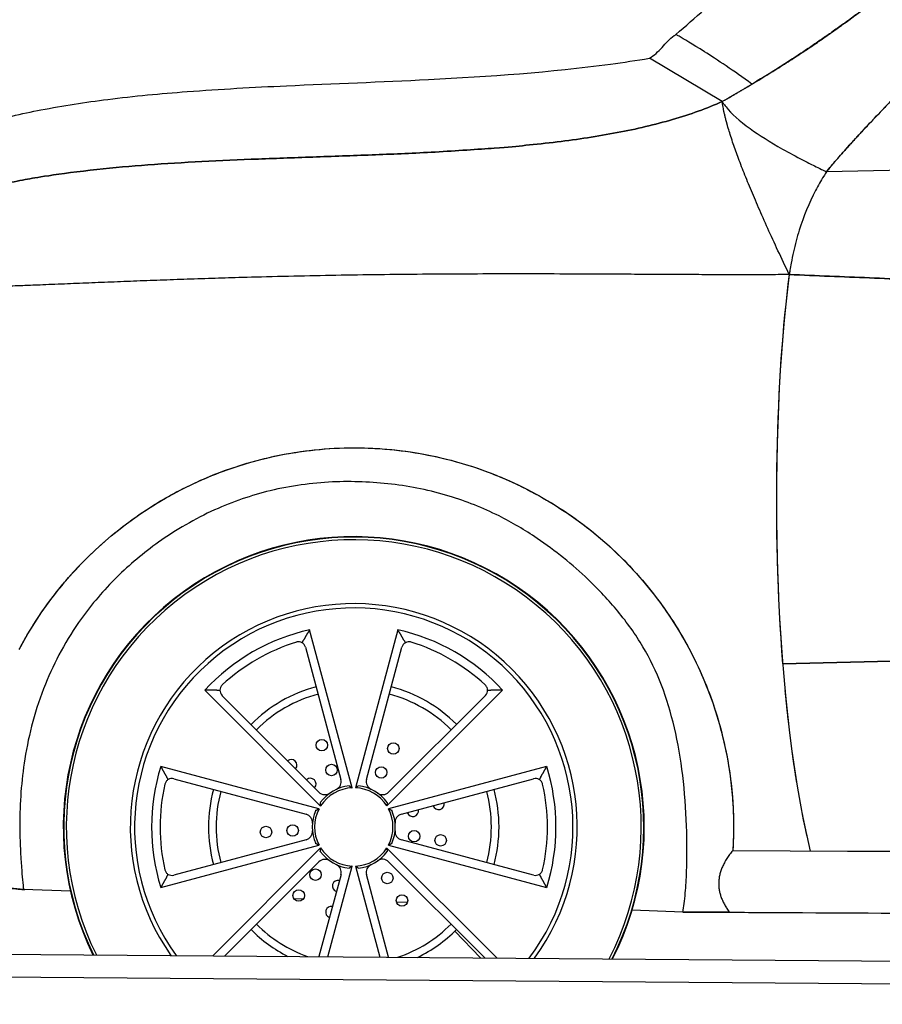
# Model space of a CAD drawing. Header units: millimetres. Extents: x -411 to 6777, y 0 to 7177.
# Tile 5 of 17: x 888 to 2017, y 2768 to 4057. Entities that reach past the tile are written whole.
import ezdxf

# ---------------------------------------------------------------- set-up
doc = ezdxf.new("R2010")
doc.units = ezdxf.units.MM
doc.layers.add('car', color=10, linetype='Continuous', lineweight=25)
doc.layers.add('Plattform', color=7, linetype='Continuous', lineweight=25)

# ---------------------------------------------------------------- blocks, each defined once
blk = doc.blocks.new('Palette EG Gl550')
at = {"layer": 'Plattform'}
for p, q in [((429.5, 2837), (5467.3, 2798)), ((5462.1, 2768), (434.2, 2807))]:
    blk.add_line(p, q, dxfattribs=at)
blk = doc.blocks.new('Car_210')
at = {"layer": 'car'}
for p, q in [((1776.7, 3963.5), (1681, 4019.4)), ((1776.7, 3963.5), (1681, 4019.4)), ((3047.4, 3903.8), (1913.7, 3872.6)), ((2078.4, 3877.2), (1913.7, 3872.6)), ((1299.5, 3061.5), (1242.4, 3268)), ((1357.6, 3268.9), (1303.8, 3061.5)), ((3021.3, 3265.2), (1861.4, 3228.1)), ((1861.4, 3228.1), (3021.3, 3265.2)), ((862.7, 3239.4), (863.3, 3240.5)), ((1237.2, 3245.1), (1284.9, 3072.5)), ((1318.3, 3072.7), (1363.3, 3246.1)), ((1105.9, 3187.7), (1258.5, 3037.4)), ((1345.1, 3038.1), (1495.4, 3190.8)), ((1473, 3183.9), (1347.3, 3056.3)), ((1256.1, 3055.5), (1128.4, 3181.2)), ((1256.4, 3033.7), (1049.1, 3087.5)), ((1553.8, 3091.4), (1347.3, 3034.4)), ((1066.2, 3071.5), (1239.6, 3026.5)), ((1364.2, 3027.5), (1536.9, 3075.2)), ((1239.9, 2993.1), (1067.2, 2945.4)), ((1537.9, 2949.1), (1364.5, 2994.1)), ((1050.3, 2929.1), (1256.8, 2986.2)), ((1259, 2982.5), (1119, 2840.3)), ((1490.7, 2840.3), (1345.6, 2983.1)), ((1347.7, 2986.9), (1555, 2933.1)), ((1798.1, 2983.3), (3547.9, 2986)), ((3068.1, 2985.3), (1899.9, 2983.4)), ((1134.7, 2840.3), (1256.8, 2964.3)), ((1348, 2965), (1474.7, 2840.3)), ((1269.5, 2840.3), (1300.3, 2959)), ((1304.6, 2959.1), (1337.4, 2840.3)), ((1285.9, 2947.9), (1257.9, 2840.3)), ((1349, 2840.3), (1319.2, 2948.1)), ((870.8, 2925), (870.8, 2925)), ((932.1, 2923.4), (870.8, 2925)), ((1236.7, 2915.4), (1224.7, 2915.7)), ((1372.9, 2911.8), (1358.8, 2912.2)), ((1733.4, 2902.3), (1666.9, 2904.1)), ((1794.6, 2902.5), (3522.8, 2906.7)), ((1469.4, 2840.3), (1435.4, 2874.9))]:
    blk.add_line(p, q, dxfattribs=at)
for centre in [(1259.5, 3117.1), (1353, 3113.4), (1272.4, 3084.6), (1337.5, 3082), (1187.3, 3002.8), (1222.2, 3005.1), (1381.2, 2998.8), (1415.9, 2993.7), (1252.5, 2947.5), (1346.5, 2943.8), (1230.8, 2920), (1365.9, 2914.6)]:
    blk.add_circle(centre, 7.5, dxfattribs=at)
for centre, radius, start, end in [((1302.1, 3010.3), 380, 333.4229, 206.5781), ((1302.1, 3010.3), 379.4, 333.3784, 206.6226), ((1302.1, 3010.3), 376, 333.1176, 206.8834), ((1302.1, 3010.3), 292.3, 324.4351, 215.5659), ((1302.1, 3010.3), 292.3, 324.4351, 215.5659), ((1302.1, 3010.3), 286.7, 323.6326, 216.3684), ((1302.1, 3010.3), 264.5, 103.0252, 137.8685), ((1302.1, 3010.3), 264.5, 43.0252, 77.8685), ((1302.1, 3010.3), 253.3, 107.6797, 133.214), ((1228, 3242.6), 9.5, 15.4469, 61.1664), ((1372.5, 3243.7), 9.5, 119.7273, 165.4469), ((1302.1, 3010.3), 253.3, 47.6797, 73.214), ((1135.1, 3188), 9.5, 179.7273, 225.4469), ((1302.1, 3010.3), 190, 105.4469, 135.4469), ((1302.1, 3010.3), 180, 105.4469, 135.4469), ((1302.1, 3010.3), 180, 45.4469, 75.4469), ((1302.1, 3010.3), 190, 45.4469, 75.4469), ((1466.2, 3190.6), 9.5, 315.4469, 1.1664), ((1219.7, 3090.6), 7.5, 319.7862, 131.1075), ((1302.1, 3010.3), 264.5, 163.0252, 197.8685), ((1302.1, 3010.3), 264.5, 343.0252, 17.8685), ((1063.8, 3062.3), 9.5, 75.4469, 121.1664), ((1244.8, 3066.1), 7.5, 318.464, 132.4297), ((1274.1, 3069.5), 11.2, 295.2772, 15.4469), ((1329.1, 3069.9), 11.2, 165.4469, 245.6165), ((1539.4, 3066), 9.5, 59.7273, 105.4469), ((1302.1, 3010.3), 253.3, 347.6797, 13.214), ((1302.1, 3010.3), 253.3, 167.6797, 193.214), ((1302.1, 3010.3), 190, 165.4469, 195.4469), ((1302.1, 3010.3), 180, 165.4469, 195.4469), ((1263.9, 3063.5), 11.2, 225.4469, 305.6165), ((1302.1, 3010.3), 54.3, 96.7841, 144.1097), ((1302.1, 3010.3), 51.3, 92.8596, 148.0341), ((1302.1, 3010.3), 51.3, 32.8596, 88.0341), ((1302.1, 3010.3), 54.3, 36.7841, 84.1097), ((1339.3, 3064.1), 11.2, 235.2772, 315.4469), ((1302.1, 3010.3), 180, 345.4469, 15.4469), ((1302.1, 3010.3), 190, 345.4469, 15.4469), ((1412.8, 3041.5), 7.5, 199.7862, 11.1075), ((1302.1, 3010.3), 54.3, 156.7841, 204.1097), ((1302.1, 3010.3), 51.3, 152.8596, 208.0341), ((1302.1, 3010.3), 51.3, 332.8596, 28.0341), ((1302.1, 3010.3), 54.3, 336.7841, 24.1097), ((1379.1, 3032), 7.5, 198.464, 12.4297), ((1236.8, 3015.7), 11.2, 355.2772, 75.4469), ((1367.2, 3016.7), 11.2, 105.4469, 185.6165), ((1236.9, 3003.9), 11.2, 285.4469, 5.6165), ((1367.3, 3004.9), 11.2, 175.2772, 255.4469), ((1302.1, 3010.3), 54.3, 216.7841, 264.1097), ((1302.1, 3010.3), 51.3, 212.8596, 268.0341), ((1302.1, 3010.3), 51.3, 272.8596, 328.0341), ((1302.1, 3010.3), 54.3, 276.7841, 324.1097), ((1264.8, 2956.5), 11.2, 55.2772, 135.4469), ((1340.2, 2957.1), 11.2, 45.4469, 125.6165), ((1275, 2950.7), 11.2, 345.4469, 65.6165), ((1330, 2951.1), 11.2, 115.2772, 195.4469), ((1064.7, 2954.6), 9.5, 239.7273, 285.4469), ((1282.3, 2932.8), 7.5, 78.464, 252.4297), ((1540.3, 2958.3), 9.5, 255.4469, 301.1664), ((1273.7, 2898.8), 7.5, 79.7862, 251.1075), ((1259.5, 2903.5), 7.5, 337.8665, 346.1335), ((1353, 2907.2), 7.5, 25.8665, 34.1335), ((1302.1, 3010.3), 190, 225.4469, 243.4856), ((1302.1, 3010.3), 180, 225.4469, 250.8274), ((1302.1, 3010.3), 180, 289.1736, 315.4469), ((1302.1, 3010.3), 190, 296.5154, 315.4469)]:
    blk.add_arc(centre, radius, start, end, dxfattribs=at)
for points, degree, knots in [([(1715.5, 4050.8), (1740.2, 4073.1), (1765.3, 4095.1), (1836.2, 4155.9), (1882.8, 4194), (1975.9, 4266.4), (2022.5, 4300.8), (2115.3, 4365.7), (2161.4, 4396.2), (2253.3, 4453.5), (2299, 4480.3), (2390, 4530.4), (2435.3, 4553.7), (2492.1, 4581), (2503.1, 4586.1), (2514.2, 4591.2)], 3, [0, 0, 0, 0, 10.000745, 10.000745, 28.029087, 28.029087, 45.39996, 45.39996, 61.987001, 61.987001, 77.873249, 77.873249, 93.144914, 93.144914, 96.792036, 96.792036, 96.792036, 96.792036]), ([(1913.7, 3872.6), (1982.8, 3959), (2233.4, 4202.8), (2354.7, 4333.5), (2616.5, 4491.3), (2942.1, 4575), (3118.9, 4597.4), (3545.7, 4591.7), (3848.8, 4483.1), (4166.8, 4354.7), (4379.5, 4084), (4434.1, 3997.3)], 4, [0, 0, 0, 0, 0, 0.218342, 0.304256, 0.388323, 0.481285, 0.576717, 0.671011, 0.769657, 1, 1, 1, 1, 1]), ([(1776.7, 3963.5), (1924.4, 4049.6), (1986.7, 4110.1), (2220.5, 4285.5), (2404.8, 4430.3), (2531.3, 4505.1), (2616.6, 4544.1), (2670.5, 4562.2), (2681.3, 4565.6)], 4, [0, 0, 0, 0, 0, 0.1645444, 0.2276337, 0.2904721, 0.3537602, 0.3692482, 0.3692482, 0.3692482, 0.3692482, 0.3692482]), ([(2567.5, 4520), (2546.2, 4509.6), (2486.9, 4478.4), (2390, 4418.6), (2226.5, 4290.2), (2005.2, 4124), (1934.8, 4059.4), (1815.4, 3986.6)], 4, [-0.3252889, -0.3252889, -0.3252889, -0.3252889, -0.3252889, -0.2904721, -0.2276337, -0.1645444, -0.0115677, -0.0115677, -0.0115677, -0.0115677, -0.0115677]), ([(1681, 4019.4), (1687.2, 4023.2), (1692.6, 4028.2), (1702.3, 4039.2), (1707.1, 4045), (1713.9, 4049.8), (1714.7, 4050.3), (1715.5, 4050.8)], 3, [0, 0, 0, 0, 2.168459, 2.168459, 4.394431, 4.394431, 4.667317, 4.667317, 4.667317, 4.667317]), ([(1815.4, 3986.6), (1791.3, 4003.9), (1769.7, 4018), (1737, 4038.5), (1725.5, 4045.1), (1718, 4049.4), (1716.8, 4050.1), (1715.7, 4050.7), (1715.5, 4050.8), (1715.5, 4050.8), (1715.5, 4050.8), (1715.5, 4050.8)], 3, [0, 0, 0, 0, 29.138736, 29.138736, 56.652867, 56.652867, 64.759262, 64.759262, 69.364427, 69.364427, 69.811859, 69.811859, 69.811859, 69.811859]), ([(1815.4, 3986.6), (1791.3, 4003.9), (1769.7, 4018), (1737, 4038.5), (1725.5, 4045.1), (1718, 4049.4), (1716.8, 4050.1), (1715.7, 4050.7), (1715.5, 4050.8), (1715.5, 4050.8), (1715.5, 4050.8), (1715.5, 4050.8)], 3, [0, 0, 0, 0, 29.138736, 29.138736, 56.652867, 56.652867, 64.759262, 64.759262, 69.364427, 69.364427, 69.811859, 69.811859, 69.811859, 69.811859]), ([(508.8, 3722), (519.5, 3738.4), (531.4, 3754.2), (557.3, 3784.3), (571.5, 3798.6), (601.5, 3825.1), (617.3, 3837.3), (650.5, 3859.8), (668, 3870.1), (705, 3889.2), (724.6, 3897.9), (766.1, 3914), (788.2, 3921.2), (835.3, 3934.6), (860.4, 3940.6), (914.6, 3951.4), (943.7, 3956.1), (1007.4, 3964.7), (1042.1, 3968.2), (1119.9, 3974.7), (1163.2, 3977.4), (1268.3, 3983), (1330.3, 3985.7), (1471.7, 3994), (1551.3, 4000.2), (1647.2, 4013.8), (1664.1, 4016.5), (1681, 4019.4)], 3, [0.270374, 0.270374, 0.270374, 0.270374, 6.155284, 6.155284, 12.192442, 12.192442, 18.148157, 18.148157, 24.229064, 24.229064, 30.638781, 30.638781, 37.58993, 37.58993, 45.327132, 45.327132, 54.16917, 54.16917, 64.606569, 64.606569, 77.605324, 77.605324, 96.200424, 96.200424, 120.109088, 120.109088, 125.250386, 125.250386, 125.250386, 125.250386]), ([(1776.7, 3963.5), (1777, 3963), (1777.3, 3962.6), (1777.6, 3962.1), (1778.8, 3960.2), (1780.2, 3958.3), (1781.8, 3956.4), (1788.8, 3947.7), (1799.4, 3938.3), (1813.5, 3928.3), (1825.3, 3919.9), (1839.5, 3911.1), (1856.2, 3901.8), (1864.6, 3897.2), (1873.6, 3892.4), (1883.2, 3887.6), (1887.9, 3885.1), (1892.9, 3882.7), (1898, 3880.2), (1901, 3878.7), (1904.1, 3877.2), (1907.2, 3875.7), (1909.2, 3874.8), (1911.1, 3873.9), (1913.1, 3872.9), (1913.3, 3872.8), (1913.5, 3872.7), (1913.7, 3872.6)], 3, [0, 0, 0, 0, 0.019238, 0.019238, 0.019238, 0.093637, 0.093637, 0.093637, 0.432419, 0.432419, 0.432419, 0.71621, 0.71621, 0.71621, 0.858105, 0.858105, 0.858105, 0.929052, 0.929052, 0.929052, 0.971227, 0.971227, 0.971227, 0.997103, 0.997103, 0.997103, 1, 1, 1, 1]), ([(1776.7, 3963.5), (1777, 3963), (1777.3, 3962.6), (1777.6, 3962.1), (1778.8, 3960.2), (1780.2, 3958.3), (1781.8, 3956.4), (1788.8, 3947.7), (1799.4, 3938.3), (1813.5, 3928.3), (1825.3, 3919.9), (1839.5, 3911.1), (1856.2, 3901.8), (1864.6, 3897.2), (1873.6, 3892.4), (1883.2, 3887.6), (1887.9, 3885.1), (1892.9, 3882.7), (1898, 3880.2), (1901, 3878.7), (1904.1, 3877.2), (1907.2, 3875.7), (1909.2, 3874.8), (1911.1, 3873.9), (1913.1, 3872.9), (1913.3, 3872.8), (1913.5, 3872.7), (1913.7, 3872.6)], 3, [0, 0, 0, 0, 0.019238, 0.019238, 0.019238, 0.093637, 0.093637, 0.093637, 0.432419, 0.432419, 0.432419, 0.71621, 0.71621, 0.71621, 0.858105, 0.858105, 0.858105, 0.929052, 0.929052, 0.929052, 0.971227, 0.971227, 0.971227, 0.997103, 0.997103, 0.997103, 1, 1, 1, 1]), ([(1913.7, 3872.6), (1912.5, 3870.7), (1911.3, 3868.8), (1910.2, 3866.9), (1906.4, 3860.7), (1902.9, 3854.4), (1899.6, 3848), (1891.3, 3831.6), (1884.3, 3814.2), (1878.7, 3795.8), (1875.9, 3786.6), (1873.5, 3777.2), (1871.4, 3767.5), (1870.3, 3762.6), (1869.3, 3757.7), (1868.5, 3752.8), (1867.9, 3749.6), (1867.4, 3746.4), (1866.9, 3743.2), (1866.6, 3741.3), (1866.4, 3739.5), (1866.1, 3737.7)], 3, [-1, -1, -1, -1, -0.950775, -0.950775, -0.950775, -0.794395, -0.794395, -0.794395, -0.397197, -0.397197, -0.397197, -0.198599, -0.198599, -0.198599, -0.099299, -0.099299, -0.099299, -0.035932, -0.035932, -0.035932, 0, 0, 0, 0]), ([(1913.7, 3872.6), (1912.5, 3870.7), (1911.3, 3868.8), (1910.2, 3866.9), (1906.4, 3860.7), (1902.9, 3854.4), (1899.6, 3848), (1891.3, 3831.6), (1884.3, 3814.2), (1878.7, 3795.8), (1875.9, 3786.6), (1873.5, 3777.2), (1871.4, 3767.5), (1870.3, 3762.6), (1869.3, 3757.7), (1868.5, 3752.8), (1867.9, 3749.6), (1867.4, 3746.4), (1866.9, 3743.2), (1866.6, 3741.3), (1866.4, 3739.5), (1866.1, 3737.7)], 3, [-1, -1, -1, -1, -0.950775, -0.950775, -0.950775, -0.794395, -0.794395, -0.794395, -0.397197, -0.397197, -0.397197, -0.198599, -0.198599, -0.198599, -0.099299, -0.099299, -0.099299, -0.035932, -0.035932, -0.035932, 0, 0, 0, 0]), ([(863.3, 3240.5), (865.5, 3244.7), (867.7, 3248.8), (870, 3252.8), (872.7, 3257.7), (875.5, 3262.5), (878.4, 3267.3), (886.6, 3280.9), (895.5, 3294.1), (905, 3306.9), (921.9, 3329.5), (940.8, 3350.8), (961.3, 3370.2), (983.2, 3391.1), (1007.1, 3409.9), (1032.5, 3426.5), (1050.5, 3438.1), (1069.2, 3448.6), (1088.5, 3457.9), (1114.3, 3470.3), (1141.2, 3480.4), (1168.9, 3488.2), (1202.7, 3497.7), (1237.5, 3503.5), (1272.6, 3505.7), (1307.9, 3507.8), (1343.5, 3506.2), (1378.5, 3500.8), (1414.9, 3495.2), (1450.5, 3485.6), (1484.7, 3472.1), (1515.9, 3459.8), (1545.9, 3444.3), (1574, 3426), (1607.3, 3404.2), (1637.9, 3378.5), (1665.1, 3349.4), (1687.5, 3325.5), (1707.5, 3299.4), (1724.7, 3271.5), (1740.1, 3246.7), (1753.2, 3220.5), (1764, 3193.4), (1774.2, 3167.7), (1782.2, 3141.1), (1787.9, 3114.2), (1792.7, 3092.2), (1795.8, 3070), (1797.5, 3048), (1798, 3040.9), (1798.4, 3033.8), (1798.6, 3026.7), (1798.8, 3022), (1798.9, 3017.3), (1798.9, 3012.7), (1798.9, 3009.6), (1798.9, 3006.5), (1798.8, 3003.4), (1798.8, 3000.5), (1798.7, 2997.6), (1798.6, 2994.8), (1798.6, 2992.7), (1798.5, 2990.6), (1798.4, 2988.5), (1798.3, 2986.8), (1798.2, 2985.1), (1798.1, 2983.3)], 3, [-138.45697, -138.45697, -138.45697, -138.45697, -137.055536, -137.055536, -137.055536, -135.388946, -135.388946, -135.388946, -130.628461, -130.628461, -130.628461, -122.168917, -122.168917, -122.168917, -113.092518, -113.092518, -113.092518, -106.696109, -106.696109, -106.696109, -98.112754, -98.112754, -98.112754, -87.618376, -87.618376, -87.618376, -77.024419, -77.024419, -77.024419, -66.022833, -66.022833, -66.022833, -55.972062, -55.972062, -55.972062, -44.051267, -44.051267, -44.051267, -34.236995, -34.236995, -34.236995, -25.510031, -25.510031, -25.510031, -17.211209, -17.211209, -17.211209, -10.421535, -10.421535, -10.421535, -8.225168, -8.225168, -8.225168, -6.761349, -6.761349, -6.761349, -5.779988, -5.779988, -5.779988, -4.868611, -4.868611, -4.868611, -4.186401, -4.186401, -4.186401, -3.631861, -3.631861, -3.631861, -3.631861]), ([(863.3, 3240.5), (866.7, 3247), (870.3, 3253.5), (889.2, 3286), (906.8, 3310.8), (960.6, 3373.4), (1000.6, 3407.3), (1084.8, 3458.5), (1127.5, 3476.9), (1205.3, 3498.1), (1239.3, 3503.7), (1306.6, 3507.7), (1339.8, 3506.3), (1413.3, 3495.9), (1453.1, 3485.1), (1527.8, 3454.5), (1562.4, 3435.1), (1618.5, 3394.4), (1641, 3374.8), (1682.8, 3330.9), (1702, 3306.7), (1735.7, 3254.9), (1750.1, 3227.4), (1773.9, 3169.3), (1783.1, 3138.7), (1794.1, 3083.7), (1797, 3059.6), (1799.2, 3017.9), (1799.1, 3000.4), (1798.1, 2983.3)], 3, [-138.45697, -138.45697, -138.45697, -138.45697, -136.252918, -136.252918, -127.187492, -127.187492, -111.604754, -111.604754, -97.774646, -97.774646, -87.518047, -87.518047, -77.626977, -77.626977, -65.326261, -65.326261, -53.494168, -53.494168, -44.571649, -44.571649, -35.338748, -35.338748, -26.083345, -26.083345, -16.541869, -16.541869, -9.16094, -9.16094, -3.631861, -3.631861, -3.631861, -3.631861]), ([(1733.4, 2902.3), (1734, 2905.7), (1734.5, 2909.4), (1735, 2913.4), (1735.5, 2917.7), (1736, 2922.4), (1736.4, 2927.4), (1737.1, 2936.1), (1737.6, 2945.5), (1737.9, 2955.6), (1738.4, 2974), (1738.3, 2994.2), (1737.4, 3015.1), (1736.4, 3036.9), (1734.6, 3059.3), (1731.8, 3081.2), (1729, 3102.6), (1725.3, 3123.5), (1720.5, 3143.5), (1715.8, 3162.9), (1710.1, 3181.5), (1703.1, 3199), (1696.1, 3216.7), (1688, 3233.3), (1678.4, 3249.2), (1668.8, 3265.2), (1657.7, 3280.5), (1645.3, 3295.4), (1633.4, 3309.6), (1620.2, 3323.4), (1605.9, 3336.8), (1585.6, 3355.8), (1563, 3373.9), (1538.9, 3389.9), (1522.8, 3400.6), (1506.1, 3410.3), (1489, 3418.8), (1467.8, 3429.2), (1445.9, 3437.7), (1423.5, 3444.3), (1398.9, 3451.6), (1373.6, 3456.5), (1347.8, 3459.4), (1322.5, 3462.2), (1296.7, 3463), (1270.7, 3461.6), (1243.6, 3460.1), (1216.3, 3456.3), (1189.3, 3449.5), (1164.8, 3443.3), (1140.5, 3434.8), (1116.9, 3423.9), (1091.4, 3412.1), (1066.7, 3397.6), (1043.8, 3381), (1024.3, 3366.9), (1006.1, 3351.3), (989.6, 3334.8), (972.4, 3317.5), (957.1, 3299.2), (943.8, 3280.4), (924.2, 3252.6), (908.9, 3223.5), (897.3, 3194.1), (884.4, 3161.6), (876.1, 3128.7), (871.2, 3096.1), (866.7, 3067), (865.1, 3038.1), (865.3, 3009.6), (865.4, 2995.3), (866, 2981.1), (866.9, 2967), (867.4, 2959.9), (868, 2952.7), (868.6, 2945.6), (869.1, 2940.5), (869.6, 2935.4), (870.2, 2930.3), (870.4, 2928.5), (870.6, 2926.8), (870.8, 2925)], 3, [0, 0, 0, 0, 0.011018, 0.011018, 0.011018, 0.023022, 0.023022, 0.023022, 0.043824, 0.043824, 0.043824, 0.081713, 0.081713, 0.081713, 0.121324, 0.121324, 0.121324, 0.159864, 0.159864, 0.159864, 0.197441, 0.197441, 0.197441, 0.235401, 0.235401, 0.235401, 0.273728, 0.273728, 0.273728, 0.310088, 0.310088, 0.310088, 0.361343, 0.361343, 0.361343, 0.395554, 0.395554, 0.395554, 0.437791, 0.437791, 0.437791, 0.484325, 0.484325, 0.484325, 0.529861, 0.529861, 0.529861, 0.577215, 0.577215, 0.577215, 0.620142, 0.620142, 0.620142, 0.666757, 0.666757, 0.666757, 0.706648, 0.706648, 0.706648, 0.748381, 0.748381, 0.748381, 0.810125, 0.810125, 0.810125, 0.878264, 0.878264, 0.878264, 0.939132, 0.939132, 0.939132, 0.969566, 0.969566, 0.969566, 0.985066, 0.985066, 0.985066, 0.996143, 0.996143, 0.996143, 1, 1, 1, 1]), ([(1733.4, 2902.3), (1734, 2905.7), (1734.5, 2909.4), (1735, 2913.4), (1735.5, 2917.7), (1736, 2922.4), (1736.4, 2927.4), (1737.1, 2936.1), (1737.6, 2945.5), (1737.9, 2955.6), (1738.4, 2974), (1738.3, 2994.2), (1737.4, 3015.1), (1736.4, 3036.9), (1734.6, 3059.3), (1731.8, 3081.2), (1729, 3102.6), (1725.3, 3123.5), (1720.5, 3143.5), (1715.8, 3162.9), (1710.1, 3181.5), (1703.1, 3199), (1696.1, 3216.7), (1688, 3233.3), (1678.4, 3249.2), (1668.8, 3265.2), (1657.7, 3280.5), (1645.3, 3295.4), (1633.4, 3309.6), (1620.2, 3323.4), (1605.9, 3336.8), (1585.6, 3355.8), (1563, 3373.9), (1538.9, 3389.9), (1522.8, 3400.6), (1506.1, 3410.3), (1489, 3418.8), (1467.8, 3429.2), (1445.9, 3437.7), (1423.5, 3444.3), (1398.9, 3451.6), (1373.6, 3456.5), (1347.8, 3459.4), (1322.5, 3462.2), (1296.7, 3463), (1270.7, 3461.6), (1243.6, 3460.1), (1216.3, 3456.3), (1189.3, 3449.5), (1164.8, 3443.3), (1140.5, 3434.8), (1116.9, 3423.9), (1091.4, 3412.1), (1066.7, 3397.6), (1043.8, 3381), (1024.3, 3366.9), (1006.1, 3351.3), (989.6, 3334.8), (972.4, 3317.5), (957.1, 3299.2), (943.8, 3280.4), (924.2, 3252.6), (908.9, 3223.5), (897.3, 3194.1), (884.4, 3161.6), (876.1, 3128.7), (871.2, 3096.1), (866.7, 3067), (865.1, 3038.1), (865.3, 3009.6), (865.4, 2995.3), (866, 2981.1), (866.9, 2967), (867.4, 2959.9), (868, 2952.7), (868.6, 2945.6), (869.1, 2940.5), (869.6, 2935.4), (870.2, 2930.3), (870.4, 2928.5), (870.6, 2926.8), (870.8, 2925)], 3, [0, 0, 0, 0, 0.011018, 0.011018, 0.011018, 0.023022, 0.023022, 0.023022, 0.043824, 0.043824, 0.043824, 0.081713, 0.081713, 0.081713, 0.121324, 0.121324, 0.121324, 0.159864, 0.159864, 0.159864, 0.197441, 0.197441, 0.197441, 0.235401, 0.235401, 0.235401, 0.273728, 0.273728, 0.273728, 0.310088, 0.310088, 0.310088, 0.361343, 0.361343, 0.361343, 0.395554, 0.395554, 0.395554, 0.437791, 0.437791, 0.437791, 0.484325, 0.484325, 0.484325, 0.529861, 0.529861, 0.529861, 0.577215, 0.577215, 0.577215, 0.620142, 0.620142, 0.620142, 0.666757, 0.666757, 0.666757, 0.706648, 0.706648, 0.706648, 0.748381, 0.748381, 0.748381, 0.810125, 0.810125, 0.810125, 0.878264, 0.878264, 0.878264, 0.939132, 0.939132, 0.939132, 0.969566, 0.969566, 0.969566, 0.985066, 0.985066, 0.985066, 0.996143, 0.996143, 0.996143, 1, 1, 1, 1]), ([(1232.6, 3250.9), (1232.6, 3250.9), (1232.6, 3250.9), (1231.6, 3251.5), (1230.4, 3251.9), (1228.4, 3252.1), (1227.8, 3252.1), (1226.4, 3252), (1225.8, 3251.9), (1225.1, 3251.7)], 3, [0.9717341, 0.9717341, 0.9717341, 0.9717341, 0.9797731, 0.9797731, 1.3824131, 1.3824131, 1.5837331, 1.5837331, 1.7850531, 1.7850531, 1.7850531, 1.7850531]), ([(1375.2, 3252.8), (1374.6, 3253), (1373.9, 3253.1), (1372.6, 3253.3), (1371.9, 3253.2), (1370, 3253), (1368.8, 3252.6), (1367.8, 3252), (1367.8, 3252), (1367.8, 3252)], 3, [5.1835112, 5.1835112, 5.1835112, 5.1835112, 5.3848312, 5.3848312, 5.5861512, 5.5861512, 5.9887912, 5.9887912, 5.9968302, 5.9968302, 5.9968302, 5.9968302]), ([(1475.7, 3190.8), (1475.7, 3190.8), (1475.7, 3190.8), (1475.7, 3191.9), (1475.5, 3193.2), (1474.7, 3195), (1474.3, 3195.5), (1473.6, 3196.6), (1473.1, 3197.2), (1472.6, 3197.6)], 3, [0.9717341, 0.9717341, 0.9717341, 0.9717341, 0.9797731, 0.9797731, 1.3824131, 1.3824131, 1.5837331, 1.5837331, 1.7850531, 1.7850531, 1.7850531, 1.7850531]), ([(1128.6, 3194.9), (1128.1, 3194.5), (1127.7, 3193.9), (1126.9, 3192.8), (1126.6, 3192.3), (1125.8, 3190.5), (1125.6, 3189.2), (1125.6, 3188.1), (1125.6, 3188.1), (1125.6, 3188)], 3, [5.1835112, 5.1835112, 5.1835112, 5.1835112, 5.3848312, 5.3848312, 5.5861512, 5.5861512, 5.9887912, 5.9887912, 5.9968302, 5.9968302, 5.9968302, 5.9968302]), ([(1874.5, 3112.8), (1875.2, 3107.8), (1876.7, 3098.1), (1878.2, 3088.3), (1879.9, 3078.1), (1880.8, 3073.1)], 4, [0.436773, 0.436773, 0.436773, 0.436773, 0.436773, 0.5128703, 0.5860136, 0.5860136, 0.5860136, 0.5860136, 0.5860136]), ([(1058.9, 3070.4), (1058.9, 3070.4), (1058.9, 3070.4), (1057.9, 3069.8), (1057, 3069), (1055.8, 3067.4), (1055.5, 3066.9), (1054.9, 3065.6), (1054.7, 3065), (1054.6, 3064.3)], 3, [0.9717341, 0.9717341, 0.9717341, 0.9717341, 0.9797731, 0.9797731, 1.3824131, 1.3824131, 1.5837331, 1.5837331, 1.7850531, 1.7850531, 1.7850531, 1.7850531]), ([(1548.7, 3068.2), (1548.5, 3068.9), (1548.3, 3069.5), (1547.7, 3070.7), (1547.4, 3071.3), (1546.2, 3072.8), (1545.2, 3073.6), (1544.3, 3074.2), (1544.2, 3074.2), (1544.2, 3074.2)], 3, [5.1835112, 5.1835112, 5.1835112, 5.1835112, 5.3848312, 5.3848312, 5.5861512, 5.5861512, 5.9887912, 5.9887912, 5.9968302, 5.9968302, 5.9968302, 5.9968302]), ([(1888.4, 3032.4), (1889, 3029.2), (1890.7, 3021.5), (1892.3, 3014.3), (1893.9, 3006.8), (1894.9, 3002.5)], 4, [0.7384657, 0.7384657, 0.7384657, 0.7384657, 0.7384657, 0.7929136, 0.8711376, 0.8711376, 0.8711376, 0.8711376, 0.8711376]), ([(1055.4, 2952.4), (1055.6, 2951.7), (1055.8, 2951.1), (1056.4, 2949.9), (1056.7, 2949.3), (1057.9, 2947.8), (1058.9, 2946.9), (1059.9, 2946.4), (1059.9, 2946.4), (1059.9, 2946.3)], 3, [5.1835112, 5.1835112, 5.1835112, 5.1835112, 5.3848312, 5.3848312, 5.5861512, 5.5861512, 5.9887912, 5.9887912, 5.9968302, 5.9968302, 5.9968302, 5.9968302]), ([(1545.2, 2950.1), (1545.2, 2950.1), (1545.2, 2950.2), (1546.2, 2950.7), (1547.1, 2951.6), (1548.3, 2953.1), (1548.6, 2953.7), (1549.2, 2954.9), (1549.4, 2955.6), (1549.6, 2956.2)], 3, [0.9717341, 0.9717341, 0.9717341, 0.9717341, 0.9797731, 0.9797731, 1.3824131, 1.3824131, 1.5837331, 1.5837331, 1.7850531, 1.7850531, 1.7850531, 1.7850531]), ([(870.8, 2925), (867.8, 2925.3), (864.8, 2925.5), (861.9, 2925.8), (856.1, 2926.3), (850.4, 2926.8), (844.7, 2927.3), (840.3, 2927.7), (836, 2928.1), (831.6, 2928.5), (830.4, 2928.6), (829.2, 2928.7), (827.9, 2928.8)], 3, [0, 0, 0, 0, 1.042309, 1.042309, 1.042309, 3.060866, 3.060866, 3.060866, 4.590216, 4.590216, 4.590216, 5.020443, 5.020443, 5.020443, 5.020443]), ([(827.9, 2928.8), (831.4, 2928.5), (834.8, 2928.2), (838.3, 2927.9), (843.8, 2927.4), (849.3, 2926.9), (854.7, 2926.4), (858.7, 2926.1), (862.7, 2925.7), (866.7, 2925.4), (868.1, 2925.2), (869.4, 2925.1), (870.8, 2925)], 3, [-5.020443, -5.020443, -5.020443, -5.020443, -3.806814, -3.806814, -3.806814, -1.877345, -1.877345, -1.877345, -0.472403, -0.472403, -0.472403, 0, 0, 0, 0]), ([(872.4, 2924.7), (872.4, 2924.7), (872.4, 2924.7), (872.3, 2924.7), (872.3, 2924.7), (872.3, 2924.7), (872.2, 2924.7), (872, 2924.8), (871.8, 2924.8), (871.4, 2924.9), (871.1, 2924.9), (870.9, 2925), (870.8, 2925), (870.8, 2925), (870.8, 2925), (870.8, 2925)], 3, [0, 0, 0, 0, 0.0004883, 0.0004883, 0.0024414, 0.0024414, 0.0180664, 0.0180664, 0.0805796, 0.0805796, 0.1442588, 0.1442588, 0.1601447, 0.1601447, 0.1650484, 0.1650484, 0.1650484, 0.1650484]), ([(1794.6, 2902.5), (1784.3, 2902.5), (1774.1, 2902.5), (1763.8, 2902.4), (1755.9, 2902.4), (1748, 2902.4), (1740.1, 2902.3), (1737.9, 2902.3), (1735.7, 2902.3), (1733.4, 2902.3)], 3, [0, 0, 0, 0, 3.078917, 3.078917, 3.078917, 5.449118, 5.449118, 5.449118, 6.118865, 6.118865, 6.118865, 6.118865]), ([(1733.4, 2902.3), (1738, 2902.3), (1742.6, 2902.3), (1747.2, 2902.4), (1755.7, 2902.4), (1764.2, 2902.4), (1772.6, 2902.4), (1780, 2902.5), (1787.3, 2902.5), (1794.6, 2902.5)], 3, [-6.118865, -6.118865, -6.118865, -6.118865, -4.735874, -4.735874, -4.735874, -2.196204, -2.196204, -2.196204, 0, 0, 0, 0]), ([(1794.6, 2902.5), (1820.7, 2902.6), (1846.8, 2902.7), (1872.9, 2902.7), (1964.3, 2902.9), (2055.8, 2903.2), (2147.3, 2903.4), (2380.4, 2903.9), (2613.4, 2904.5), (2846.5, 2905), (2963.1, 2905.3), (3079.6, 2905.6), (3196.1, 2905.9), (3254.4, 2906), (3312.7, 2906.2), (3370.9, 2906.3), (3400.1, 2906.4), (3429.2, 2906.4), (3458.3, 2906.5), (3473.9, 2906.5), (3489.4, 2906.6), (3504.9, 2906.6), (3510.9, 2906.6), (3516.9, 2906.6), (3522.8, 2906.7)], 3, [0, 0, 0, 0, 7.824639, 7.824639, 7.824639, 35.269161, 35.269161, 35.269161, 105.19106, 105.19106, 105.19106, 140.15201, 140.15201, 140.15201, 157.632485, 157.632485, 157.632485, 166.372722, 166.372722, 166.372722, 171.033923, 171.033923, 171.033923, 172.821052, 172.821052, 172.821052, 172.821052])]:
    blk.add_open_spline(points, degree=degree, knots=knots, dxfattribs=at)
for points, degree in [([(2052.2, 4023), (2010.9, 3980.7), (1971.1, 3938.9), (1936.4, 3901), (1913.7, 3872.6)], 4), ([(1776.7, 3963.5), (1787.1, 3969.6), (1797, 3975.4), (1806.4, 3981.1), (1815.4, 3986.6)], 4), ([(1776.7, 3963.5), (1511.4, 3841.3), (985.3, 3918.7), (711, 3873.8), (606.2, 3716.2)], 4), ([(606.2, 3716.2), (711, 3873.8), (985.3, 3918.7), (1511.4, 3841.3), (1776.7, 3963.5)], 4), ([(1866.1, 3737.7), (1784.2, 3905.9), (1776.7, 3963.5)], 2), ([(1866.1, 3737.7), (1612.1, 3733.4), (1208.3, 3745.1), (926.5, 3712.3), (724, 3711)], 4), ([(1866.1, 3737.7), (1612.1, 3733.4), (1208.3, 3745.1), (926.5, 3712.3), (724, 3711)], 4), ([(1866.1, 3737.7), (1841.1, 3539), (1845.8, 3193.7), (1899.5, 2983.4)], 3), ([(1866.1, 3737.7), (1849.4, 3605.2), (1845.9, 3407.5), (1861.4, 3228.1)], 3), ([(1866.1, 3737.7), (2567.4, 3714.9), (3020.1, 3687.9)], 2), ([(3020.1, 3687.9), (2567.4, 3714.9), (1866.1, 3737.7)], 2), ([(1242.4, 3268), (1238.4, 3261.2), (1234.6, 3254.5)], 2), ([(1365.7, 3255.5), (1361.8, 3262.2), (1357.6, 3268.9)], 2), ([(1232.6, 3250.9), (1233.6, 3252.7), (1234.6, 3254.5)], 2), ([(1365.7, 3255.5), (1366.7, 3253.7), (1367.8, 3252)], 2), ([(1121.5, 3188), (1113.8, 3188), (1105.9, 3187.7)], 2), ([(1121.5, 3188), (1123.6, 3188), (1125.6, 3188)], 2), ([(1475.7, 3190.8), (1477.8, 3190.8), (1479.8, 3190.8)], 2), ([(1495.4, 3190.8), (1487.5, 3190.9), (1479.8, 3190.8)], 2), ([(1864.7, 3193.2), (1865.8, 3182.8), (1866.9, 3172.2), (1868.1, 3161.8), (1869.4, 3151.5)], 4), ([(1049.1, 3087.5), (1052.9, 3080.6), (1056.9, 3073.9)], 2), ([(1546.2, 3077.8), (1550.1, 3084.5), (1553.8, 3091.4)], 2), ([(1058.9, 3070.4), (1057.9, 3072.2), (1056.9, 3073.9)], 2), ([(1546.2, 3077.8), (1545.2, 3076), (1544.2, 3074.2)], 2), ([(1295.6, 3064.2), (1297.6, 3062.9), (1299.5, 3061.5)], 2), ([(1303.8, 3061.5), (1305.7, 3062.9), (1307.6, 3064.3)], 2), ([(1258.5, 3037.4), (1258.3, 3039.7), (1258.1, 3042.1)], 2), ([(1345.5, 3042.8), (1345.4, 3040.4), (1345.1, 3038.1)], 2), ([(1252.2, 3031.7), (1254.3, 3032.7), (1256.4, 3033.7)], 2), ([(1347.3, 3034.4), (1349.5, 3033.5), (1351.6, 3032.5)], 2), ([(1256.8, 2986.2), (1254.7, 2987.1), (1252.5, 2988.1)], 2), ([(1258.6, 2977.8), (1258.7, 2980.2), (1259, 2982.5)], 2), ([(1345.6, 2983.1), (1345.8, 2980.8), (1346, 2978.5)], 2), ([(1351.9, 2988.9), (1349.8, 2987.8), (1347.7, 2986.9)], 2), ([(1798.1, 2983.3), (1763.8, 2942), (1794.6, 2902.5)], 2), ([(1798.1, 2983.3), (1763.8, 2942), (1794.6, 2902.5)], 2), ([(1899.3, 2984.3), (1899.5, 2983.9), (1899.6, 2983.6), (1899.7, 2983.5), (1899.8, 2983.4)], 4), ([(1300.3, 2959), (1298.4, 2957.6), (1296.5, 2956.3)], 2), ([(1308.5, 2956.4), (1306.5, 2957.7), (1304.6, 2959.1)], 2), ([(1057.9, 2942.8), (1054.1, 2936.1), (1050.3, 2929.1)], 2), ([(1057.9, 2942.8), (1058.9, 2944.6), (1059.9, 2946.3)], 2), ([(1545.2, 2950.1), (1546.2, 2948.4), (1547.3, 2946.6)], 2), ([(1555, 2933.1), (1551.2, 2940), (1547.3, 2946.6)], 2), ([(870.4, 2925), (870.4, 2925), (870.6, 2925), (870.1, 2925.1)], 3), ([(870.8, 2925), (870.8, 2925), (870.8, 2925), (870.8, 2925)], 3), ([(1748.7, 2902.4), (1743.6, 2902.3), (1738.5, 2902.3), (1733.4, 2902.3)], 3), ([(1779.2, 2902.5), (1773.8, 2902.5), (1768.5, 2902.4), (1763.1, 2902.4)], 3)]:
    blk.add_open_spline(points, degree=degree, dxfattribs=at)

msp = doc.modelspace()

# ---------------------------------------------------------------- block references
msp.add_blockref('Palette EG Gl550', (0, 0))
at = {"layer": 'car', "rotation": 359.555457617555}
msp.add_blockref('Car_210', (0, 0), dxfattribs=at)

doc.saveas('drawing.dxf')
